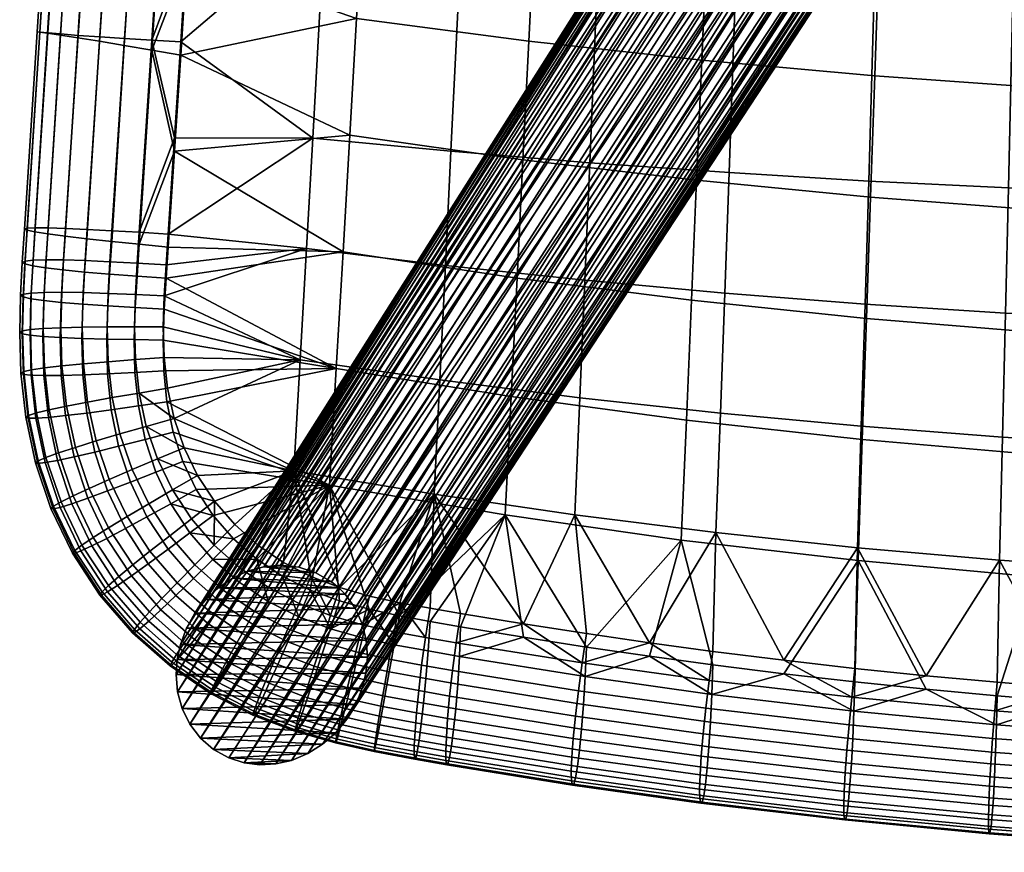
# Model space of a CAD drawing. Header units: millimetres. Extents: x -269 to 269, y -299 to 278.
# Tile 1 of 23: x -269 to -98, y -297 to -153. Entities that reach past the tile are written whole.
import ezdxf

# ---------------------------------------------------------------- set-up
doc = ezdxf.new("R2010")
doc.units = ezdxf.units.MM
doc.header["$MEASUREMENT"] = 0
doc.layers.add('podnoz', color=31, linetype='Continuous')
doc.layers.add('sedak', color=251, linetype='Continuous')

msp = doc.modelspace()

# ---------------------------------------------------------------- meshes
at = {"layer": 'podnoz'}
mesh = msp.add_polyface(dxfattribs=at)
corners = [(116.39, -120.94, 352.43), (208.39, -263.61, 0), (116.11, -123.94, 353.56), (-235.11, -279.6, 0), (-232.45, -281.08, 0), (-139.39, -136.99, 364.75), (-229.77, -281.93, 0), (-227.03, -282.27, 0), (-136.23, -138.14, 364.4), (-218.73, -280.33, 0), (-216.16, -278.72, 0), (-123.81, -136.86, 360.69), (-208.39, -263.61, 0), (-208.6, -260.66, 0), (-116.39, -120.94, 352.43), (-209.31, -257.81, 0), (-210.52, -255.13, 0), (-118.91, -114.76, 350.61), (-117.31, -117.82, 351.43), (-237.37, -277.63, 0), (-142.44, -135.21, 364.83), (-241.31, -269.6, 0), (-240.52, -272.52, 0), (-148.96, -127.01, 363.23), (-240.84, -261.43, 0), (-241.39, -263.99, 0), (-149.87, -117.99, 359.86), (-236.43, -253.6, 0), (-238.3, -255.97, 0), (-147.38, -112.27, 356.94), (-229.18, -248.71, 0), (-136.23, -106.17, 351.64), (-226.38, -247.94, 0), (-223.47, -247.67), (-130.04, -106.72, 350.27), (-220.29, -247.99, 0), (-133.13, -106.18, 350.85), (-231.81, -249.92, 0), (-234.22, -251.55, 0), (-142.44, -108, 353.97), (-139.39, -106.76, 352.69), (-116.11, -123.94, 353.56), (-116.39, -126.87, 354.8), (-117.3, -129.81, 356.21), (-209.29, -269.06, 0), (-118.88, -132.58, 357.72), (-121.09, -134.99, 359.25), (-213.88, -276.71, 0), (-210.41, -271.82, 0), (-208.64, -266.37, 0), (-126.86, -138.1, 361.97), (-130.03, -138.69, 363.02), (-221.54, -281.5, 0), (-133.13, -138.68, 363.82), (-224.26, -282.12, 0), (-145.17, -132.86, 364.59), (-147.38, -130.06, 364.04), (-239.19, -275.25, 0), (-149.87, -123.91, 362.22), (-150.15, -120.92, 361.11), (-241.58, -266.6, 0), (-148.96, -115.05, 358.45), (-123.85, -109.62, 349.84), (-214.6, -250.53, 0), (-217.31, -248.96, 0), (-145.17, -109.87, 355.42), (-126.89, -107.86, 349.91), (-213.37, -251.55, 0), (-121.13, -111.96, 350.07), (-212.25, -252.7, 0), (-134.17, 80.85, 344.17), (-220.82, 242.44), (-129.38, 81.97, 343.45), (-229.99, 243.73), (-140.45, 81.34, 346.02), (-143.5, 82.51, 347.35), (-212.75, 246.68), (-121.41, 87.49, 343.96), (-124.66, 84.51, 343.41)]
mesh.append_faces([[corners[k] for k in face] for face in [(0, 1, 2, 2), (3, 4, 5, 5), (6, 7, 8, 8), (9, 10, 11, 11), (12, 13, 14, 14), (15, 16, 17, 17), (13, 15, 18, 18), (19, 3, 20, 20), (21, 22, 23, 23), (24, 25, 26, 26), (27, 28, 29, 29), (30, 31, 32, 32), (33, 34, 35, 35), (36, 33, 32, 32), (37, 38, 39, 39), (30, 37, 40, 40), (17, 18, 15, 15), (14, 41, 12, 12), (18, 14, 13, 13), (42, 43, 44, 44), (45, 46, 47, 47), (46, 11, 10, 10), (43, 45, 48, 48), (41, 42, 49, 49), (50, 51, 52, 52), (53, 8, 7, 7), (51, 53, 54, 54), (5, 20, 3, 3), (55, 56, 57, 57), (56, 23, 22, 22), (20, 55, 19, 19), (8, 5, 6, 6), (11, 50, 9, 9), (58, 59, 60, 60), (26, 61, 24, 24), (59, 26, 25, 25), (62, 63, 64, 64), (65, 27, 29, 29), (28, 61, 29, 29), (65, 39, 38, 38), (58, 21, 23, 23), (39, 40, 37, 37), (31, 36, 32, 32), (40, 31, 30, 30), (34, 66, 35, 35), (64, 66, 62, 62), (67, 62, 68, 68), (35, 66, 64, 64), (36, 34, 33, 33), (69, 67, 68, 68), (68, 17, 16, 16), (70, 71, 72, 72), (73, 74, 75, 75), (76, 77, 78, 78)]])
mesh = msp.add_polyface(dxfattribs=at)
corners = [(-240.52, -272.52, 0), (-241.31, -269.6, 0), (-210.41, -271.82, 0), (-241.58, -266.6, 0), (-209.29, -269.06, 0), (-211.94, -274.38, 0), (-239.19, -275.25, 0), (-221.54, -281.5, 0), (-229.77, -281.93, 0), (-232.45, -281.08, 0), (-235.11, -279.6, 0), (-218.73, -280.33, 0), (-216.16, -278.72, 0), (-237.37, -277.63, 0), (-213.88, -276.71, 0), (-208.64, -266.37, 0), (-241.39, -263.99, 0), (-238.3, -255.97, 0), (-209.31, -257.81, 0), (-239.78, -258.6, 0), (-236.43, -253.6, 0), (-210.52, -255.13, 0), (-208.39, -263.61, 0), (-240.84, -261.43, 0), (-234.22, -251.55, 0), (-231.81, -249.92, 0), (-213.37, -251.55, 0), (-226.38, -247.94, 0), (-217.31, -248.96, 0), (-229.18, -248.71, 0), (-214.6, -250.53, 0), (-212.25, -252.7, 0), (-208.6, -260.66, 0), (-224.26, -282.12, 0), (-227.03, -282.27, 0), (-223.47, -247.67), (-220.29, -247.99, 0), (-133.13, -138.68, 363.82), (-227.03, -282.27, 0), (-224.26, -282.12, 0), (-221.54, -281.5, 0), (-130.03, -138.69, 363.02), (-218.73, -280.33, 0), (-126.86, -138.1, 361.97), (-139.39, -136.99, 364.75), (-232.45, -281.08, 0), (-229.77, -281.93, 0), (-213.88, -276.71, 0), (-121.09, -134.99, 359.25), (-216.16, -278.72, 0), (-209.29, -269.06, 0), (-117.3, -129.81, 356.21), (-210.41, -271.82, 0), (-118.88, -132.58, 357.72), (-211.94, -274.38, 0), (-116.11, -123.94, 353.56), (-208.64, -266.37, 0), (-208.39, -263.61, 0), (-116.39, -126.87, 354.8), (-145.17, -132.86, 364.59), (-239.19, -275.25, 0), (-237.37, -277.63, 0), (-147.38, -130.06, 364.04), (-240.52, -272.52, 0), (-241.58, -266.6, 0), (-150.15, -120.92, 361.11), (-241.39, -263.99, 0), (-149.87, -123.91, 362.22), (-241.31, -269.6, 0), (-240.84, -261.43, 0), (-148.96, -115.05, 358.45), (-239.78, -258.6, 0), (-238.3, -255.97, 0), (-145.17, -109.87, 355.42), (-234.22, -251.55, 0), (-236.43, -253.6, 0), (-212.25, -252.7, 0), (-121.13, -111.96, 350.07), (-210.52, -255.13, 0), (-123.85, -109.62, 349.84), (-213.37, -251.55, 0), (-214.6, -250.53, 0)]
mesh.append_faces([[corners[k] for k in face] for face in [(0, 1, 2, 2), (3, 4, 1, 1), (0, 5, 6, 6), (7, 8, 9, 9), (9, 10, 11, 11), (12, 10, 13, 13), (6, 14, 13, 13), (15, 3, 16, 16), (17, 18, 19, 19), (20, 21, 17, 17), (22, 16, 23, 23), (24, 25, 26, 26), (27, 28, 29, 29), (29, 30, 25, 25), (20, 24, 31, 31), (32, 23, 19, 19), (33, 34, 8, 8), (9, 11, 7, 7), (11, 10, 12, 12), (13, 14, 12, 12), (5, 0, 2, 2), (15, 4, 3, 3), (1, 4, 2, 2), (14, 6, 5, 5), (15, 16, 22, 22), (30, 29, 28, 28), (35, 36, 27, 27), (36, 28, 27, 27), (30, 26, 25, 25), (21, 18, 17, 17), (24, 26, 31, 31), (20, 31, 21, 21), (18, 32, 19, 19), (23, 32, 22, 22), (7, 33, 8, 8), (37, 38, 39, 39), (40, 41, 39, 39), (42, 43, 40, 40), (44, 45, 46, 46), (47, 48, 49, 49), (50, 51, 52, 52), (53, 54, 52, 52), (54, 53, 47, 47), (55, 56, 57, 57), (58, 50, 56, 56), (59, 60, 61, 61), (60, 62, 63, 63), (64, 65, 66, 66), (67, 64, 68, 68), (69, 70, 71, 71), (70, 72, 71, 71), (73, 74, 75, 75), (76, 77, 78, 78), (79, 80, 81, 81)]])
at = {"layer": 'sedak'}
mesh = msp.add_polyface(dxfattribs=at)
corners = [(-179.33, -136.2, 402.02), (-209.09, -132.61, 402.85), (-207.92, -112.36, 401.85), (-178.31, -115.63, 400.99), (-180.36, -156.76, 403.12), (-210.26, -152.84, 403.89), (-181.4, -177.31, 404.32), (-211.43, -173.08, 404.99), (-182.43, -197.85, 405.64), (-212.61, -193.31, 406.15), (-183.47, -218.38, 407.07), (-213.78, -213.53, 407.37), (-184.52, -238.91, 408.6), (-214.96, -233.75, 408.64), (-149.53, -139.24, 401.32), (-148.66, -118.4, 400.27), (-150.4, -160.07, 402.46), (-151.28, -180.89, 403.75), (-152.16, -201.7, 405.21), (-153.05, -222.49, 406.82), (-153.95, -243.28, 408.57), (-119.67, -141.74, 400.74), (-118.97, -120.67, 399.68), (-120.38, -162.79, 401.92), (-121.1, -183.83, 403.29), (-121.82, -204.86, 404.85), (-122.55, -225.86, 406.61), (-123.28, -246.86, 408.55), (-202.81, -256.44, 410.08), (-191.98, -136.35, 458.71), (-190.02, -96.27, 457.63), (-213.54, -96.45, 454.03), (-215.75, -135.59, 455.4), (-193.89, -175.85, 459.35), (-217.88, -173.59, 456.38), (-194.86, -195.66, 459.4), (-218.96, -192.74, 456.65), (-195.85, -215.5, 459.15), (-220.05, -212, 456.75), (-196.83, -235.33, 458.5), (-221.15, -231.3, 456.64), (-168.1, -137.02, 461.35), (-166.38, -96.14, 460.41), (-169.8, -177.83, 461.73), (-170.66, -198.23, 461.57), (-171.54, -218.6, 461), (-172.42, -238.89, 459.87), (-144.17, -137.59, 463.44), (-142.68, -96.03, 462.56), (-145.64, -179.56, 463.63), (-146.39, -200.47, 463.28), (-147.16, -221.29, 462.42), (-147.93, -241.99, 460.87), (-120.19, -138.08, 465.09), (-118.94, -95.95, 464.2), (-121.43, -181.01, 465.15), (-122.07, -202.36, 464.65), (-122.72, -223.56, 463.56), (-123.37, -244.61, 461.66), (-181.31, -257.83, 457.83), (-208.03, -253.02, 456.99), (-213.19, -251.54, 456.78), (-202.79, -254.16, 457.19), (-197.52, -255.12, 457.37), (-192.22, -256.03, 457.54), (-159.43, -261.11, 458.25)]
mesh.append_faces([[corners[k] for k in face] for face in [(0, 1, 2, 3), (4, 5, 1, 0), (6, 7, 5, 4), (8, 9, 7, 6), (10, 11, 9, 8), (12, 13, 11, 10), (14, 0, 3, 15), (16, 4, 0, 14), (17, 6, 4, 16), (18, 8, 6, 17), (19, 10, 8, 18), (20, 12, 10, 19), (21, 14, 15, 22), (23, 16, 14, 21), (24, 17, 16, 23), (25, 18, 17, 24), (26, 19, 18, 25), (27, 20, 19, 26), (12, 28, 13, 13), (29, 30, 31, 32), (33, 29, 32, 34), (35, 33, 34, 36), (37, 35, 36, 38), (39, 37, 38, 40), (41, 42, 30, 29), (43, 41, 29, 33), (44, 43, 33, 35), (45, 44, 35, 37), (46, 45, 37, 39), (47, 48, 42, 41), (49, 47, 41, 43), (50, 49, 43, 44), (51, 50, 44, 45), (52, 51, 45, 46), (53, 54, 48, 47), (55, 53, 47, 49), (56, 55, 49, 50), (57, 56, 50, 51), (58, 57, 51, 52), (46, 39, 59, 59), (60, 39, 61, 61), (60, 62, 39, 39), (63, 64, 39, 39), (46, 65, 52, 52)]])
mesh = msp.add_polyface(dxfattribs=at)
corners = [(-89.78, -143.68, 400.29), (-119.67, -141.74, 400.74), (-118.97, -120.67, 399.68), (-89.25, -122.44, 399.21), (-90.32, -164.91, 401.51), (-120.38, -162.79, 401.92), (-90.87, -186.12, 402.93), (-121.1, -183.83, 403.29), (-91.42, -207.32, 404.58), (-121.82, -204.86, 404.85), (-91.97, -228.49, 406.46), (-122.55, -225.86, 406.61), (-59.87, -145.07, 399.97), (-59.51, -123.7, 398.88), (-60.23, -166.42, 401.21), (-60.6, -187.75, 402.67), (-60.97, -209.07, 404.38), (-29.94, -145.9, 399.78), (-29.76, -124.46, 398.69), (-30.12, -167.33, 401.03), (-30.3, -188.73, 402.52), (-30.49, -210.12, 404.27), (0, -124.71, 398.62), (0, -146.18, 399.72), (0, -167.63, 400.97), (0, -189.06, 402.47), (0, -210.48, 404.23), (-29.58, -103.05, 397.64), (0, -103.28, 397.57), (-96.18, -138.48, 466.36), (-95.18, -95.89, 465.43), (-118.94, -95.95, 464.2), (-120.19, -138.08, 465.09), (-97.19, -182.2, 466.33), (-121.43, -181.01, 465.15), (-97.71, -203.91, 465.73), (-122.07, -202.36, 464.65), (-98.23, -225.42, 464.46), (-122.72, -223.56, 463.56), (-72.16, -138.78, 467.3), (-71.4, -95.85, 466.3), (-72.92, -183.12, 467.23), (-73.31, -205.11, 466.54), (-73.71, -226.87, 465.15), (-48.12, -139, 467.94), (-47.61, -95.82, 466.88), (-48.63, -183.78, 467.84), (-48.89, -205.97, 467.11), (-49.16, -227.9, 465.63), (-24.06, -139.12, 468.31), (-23.81, -95.8, 467.2), (-24.32, -184.17, 468.21), (-24.45, -206.48, 467.44), (-24.58, -228.52, 465.91), (0, -173.01, 468.51), (0, -161.69, 468.58), (0, -128.03, 468.24), (0, -117.07, 467.98), (0, -139.16, 468.43), (0, -150.39, 468.55), (0, -184.29, 468.33), (0, -195.51, 468.02), (0, -206.65, 467.55), (0, -217.72, 466.89)]
mesh.append_faces([[corners[k] for k in face] for face in [(0, 1, 2, 3), (4, 5, 1, 0), (6, 7, 5, 4), (8, 9, 7, 6), (10, 11, 9, 8), (12, 0, 3, 13), (14, 4, 0, 12), (15, 6, 4, 14), (16, 8, 6, 15), (17, 12, 13, 18), (19, 14, 12, 17), (20, 15, 14, 19), (21, 16, 15, 20), (17, 18, 22, 23), (20, 19, 24, 25), (21, 20, 25, 26), (19, 17, 23, 24), (18, 27, 28, 22), (29, 30, 31, 32), (33, 29, 32, 34), (35, 33, 34, 36), (37, 35, 36, 38), (39, 40, 30, 29), (41, 39, 29, 33), (42, 41, 33, 35), (43, 42, 35, 37), (44, 45, 40, 39), (46, 44, 39, 41), (47, 46, 41, 42), (48, 47, 42, 43), (49, 50, 45, 44), (51, 49, 44, 46), (52, 51, 46, 47), (53, 52, 47, 48), (51, 54, 55, 49), (49, 56, 57, 50), (49, 58, 56, 56), (49, 55, 59, 59), (51, 60, 54, 54), (49, 59, 58, 58), (61, 60, 51, 51), (52, 62, 61, 61), (52, 63, 62, 62), (61, 51, 52, 52)]])
mesh = msp.add_polyface(dxfattribs=at)
corners = [(-250.56, -157.49, 406.25), (-248.42, -124.49, 404.66), (-243.64, -125.16, 403.95), (-245.8, -158.3, 405.56), (-254.88, -156.77, 407.69), (-252.77, -123.89, 406.08), (-258.62, -156.17, 410.01), (-256.52, -123.37, 408.36), (-261.65, -155.71, 413.21), (-259.55, -122.95, 411.49), (-263.88, -155.39, 417.18), (-261.78, -122.62, 415.38), (-265.24, -155.2, 421.74), (-263.12, -122.4, 419.85), (-265.69, -155.13, 426.64), (-263.54, -122.28, 424.68), (-265.22, -155.18, 431.63), (-263.04, -122.24, 429.6), (-263.84, -155.31, 436.43), (-261.64, -122.29, 434.36), (-261.6, -155.5, 440.79), (-259.37, -122.4, 438.72), (-258.57, -155.75, 444.51), (-256.32, -122.57, 442.48), (-254.83, -156.02, 447.47), (-252.58, -122.79, 445.52), (-250.52, -156.3, 449.63), (-248.28, -123.03, 447.81), (-245.78, -156.59, 451.1), (-243.56, -123.29, 449.43), (-266.08, -189.85, 418.98), (-263.85, -190.19, 414.93), (-267.43, -189.56, 423.63), (-267.88, -189.34, 428.63), (-267.41, -189.2, 433.68), (-266.03, -189.13, 438.5), (-263.79, -189.14, 442.84), (-260.75, -189.24, 446.49), (-257.02, -189.4, 449.32), (-237.43, -107.87, 402.81), (-238.6, -125.87, 403.69), (-239.69, -142.52, 404.5), (-240.78, -159.18, 405.32), (-241.87, -175.84, 406.14), (-239.69, -140.22, 451.4), (-238.6, -123.56, 450.62), (-237.43, -105.57, 449.75), (-240.78, -156.88, 452.13), (-241.87, -173.55, 452.8), (-209.09, -132.61, 402.85), (-211.43, -173.08, 404.99), (-210.26, -152.84, 403.89), (-207.92, -112.36, 401.85), (-215.75, -135.59, 455.4), (-217.88, -173.59, 456.38)]
mesh.append_faces([[corners[k] for k in face] for face in [(0, 1, 2, 3), (4, 5, 1, 0), (6, 7, 5, 4), (8, 9, 7, 6), (10, 11, 9, 8), (12, 13, 11, 10), (14, 15, 13, 12), (16, 17, 15, 14), (18, 19, 17, 16), (20, 21, 19, 18), (22, 23, 21, 20), (24, 25, 23, 22), (26, 27, 25, 24), (28, 29, 27, 26), (30, 10, 8, 31), (32, 12, 10, 30), (33, 14, 12, 32), (34, 16, 14, 33), (35, 18, 16, 34), (36, 20, 18, 35), (37, 22, 20, 36), (38, 24, 22, 37), (2, 39, 40, 40), (2, 40, 41, 41), (3, 41, 42, 42), (3, 42, 43, 43), (41, 3, 2, 2), (28, 44, 29, 29), (29, 45, 46, 46), (29, 44, 45, 45), (28, 47, 44, 44), (28, 48, 47, 47), (49, 41, 40, 40), (40, 39, 49, 49), (50, 43, 42, 42), (42, 41, 51, 51), (50, 42, 51, 51), (51, 41, 49, 49), (39, 52, 49, 49), (46, 45, 53, 53), (53, 45, 44, 44), (54, 47, 48, 48), (44, 47, 53, 53), (53, 47, 54, 54)]])
mesh = msp.add_polyface(dxfattribs=at)
corners = [(-252.75, -191.5, 407.84), (-250.56, -157.49, 406.25), (-245.8, -158.3, 405.56), (-247.99, -191.99, 407.16), (-257.08, -191.03, 409.3), (-254.88, -156.77, 407.69), (-260.82, -190.59, 411.66), (-258.62, -156.17, 410.01), (-263.85, -190.19, 414.93), (-261.65, -155.71, 413.21), (-252.7, -189.63, 451.31), (-250.52, -156.3, 449.63), (-254.83, -156.02, 447.47), (-257.02, -189.4, 449.32), (-247.96, -189.91, 452.58), (-245.78, -156.59, 451.1), (-253.12, -197.17, 408.1), (-248.35, -197.51, 407.42), (-257.46, -196.81, 409.56), (-261.2, -196.44, 411.93), (-264.23, -196.08, 415.21), (-266.45, -195.73, 419.28), (-266.08, -189.85, 418.98), (-267.8, -195.4, 423.94), (-267.43, -189.56, 423.63), (-268.25, -195.12, 428.94), (-267.88, -189.34, 428.63), (-267.77, -194.9, 434), (-267.41, -189.2, 433.68), (-266.38, -194.75, 438.83), (-266.03, -189.13, 438.5), (-264.13, -194.68, 443.16), (-263.79, -189.14, 442.84), (-261.1, -194.71, 446.79), (-260.75, -189.24, 446.49), (-257.36, -194.82, 449.6), (-253.05, -195.01, 451.56), (-248.3, -195.27, 452.79), (-266.75, -201.42, 419.55), (-264.53, -201.74, 415.47), (-268.11, -201.11, 424.23), (-268.55, -200.84, 429.25), (-268.07, -200.61, 434.31), (-266.69, -200.44, 439.14), (-264.45, -200.34, 443.47), (-261.41, -200.32, 447.09), (-257.68, -200.37, 449.87), (-253.37, -200.51, 451.8), (-248.62, -200.7, 452.99), (-241.87, -175.84, 406.14), (-242.95, -192.5, 406.95), (-243.3, -197.85, 407.21), (-241.87, -173.55, 452.8), (-243.63, -200.93, 453.73), (-243.3, -195.57, 453.57), (-242.95, -190.21, 453.4), (-212.61, -193.31, 406.15), (-211.43, -173.08, 404.99), (-217.88, -173.59, 456.38), (-218.96, -192.74, 456.65)]
mesh.append_faces([[corners[k] for k in face] for face in [(0, 1, 2, 3), (4, 5, 1, 0), (6, 7, 5, 4), (8, 9, 7, 6), (10, 11, 12, 13), (14, 15, 11, 10), (16, 0, 3, 17), (18, 4, 0, 16), (19, 6, 4, 18), (20, 8, 6, 19), (21, 22, 8, 20), (23, 24, 22, 21), (25, 26, 24, 23), (27, 28, 26, 25), (29, 30, 28, 27), (31, 32, 30, 29), (33, 34, 32, 31), (35, 13, 34, 33), (36, 10, 13, 35), (37, 14, 10, 36), (38, 21, 20, 39), (40, 23, 21, 38), (41, 25, 23, 40), (42, 27, 25, 41), (43, 29, 27, 42), (44, 31, 29, 43), (45, 33, 31, 44), (46, 35, 33, 45), (47, 36, 35, 46), (48, 37, 36, 47), (3, 49, 50, 50), (51, 17, 3, 50), (2, 49, 3, 3), (52, 15, 14, 14), (48, 53, 54, 37), (37, 54, 55, 14), (55, 52, 14, 14), (56, 50, 49, 49), (56, 51, 50, 50), (56, 49, 57, 57), (52, 55, 58, 58), (55, 54, 59, 59), (54, 53, 59, 59), (55, 59, 58, 58)]])
mesh = msp.add_polyface(dxfattribs=at)
corners = [(-244.82, -229.21, 454.36), (-240.19, -227.27, 454.85), (-246.74, -223.57, 454.03), (-241.92, -222.21, 454.58), (-243.06, -216.97, 454.32), (-247.99, -217.79, 453.72), (-253.44, -202.67, 408.35), (-253.12, -197.17, 408.1), (-248.35, -197.51, 407.42), (-248.67, -202.95, 407.68), (-257.77, -202.37, 409.81), (-257.46, -196.81, 409.56), (-253.61, -208.45, 408.61), (-248.84, -208.53, 407.93), (-257.93, -208.33, 410.07), (-253.54, -206.29, 452.06), (-253.37, -200.51, 451.8), (-257.68, -200.37, 449.87), (-257.84, -206.34, 450.17), (-248.79, -206.28, 453.21), (-248.62, -200.7, 452.99), (-253.46, -214.48, 408.87), (-248.71, -214.24, 408.19), (-253.36, -212.35, 452.35), (-257.66, -212.71, 450.49), (-248.64, -211.99, 453.45), (-252.82, -220.7, 409.14), (-248.12, -220.03, 408.45), (-257.08, -221.27, 410.62), (-257.77, -214.65, 410.34), (-252.67, -218.59, 452.67), (-256.92, -219.35, 450.85), (-251.54, -227.01, 409.41), (-246.95, -225.84, 408.7), (-255.69, -228.03, 410.91), (-251.31, -224.88, 453.02), (-255.46, -226.1, 451.24), (-249.2, -231.06, 453.39), (-243.63, -203.22, 407.48), (-243.3, -197.85, 407.21), (-243.81, -208.59, 407.74), (-243.16, -219.31, 408.24), (-243.69, -213.96, 407.99), (-240.42, -229.68, 408.72), (-245.09, -231.53, 408.96), (-242.09, -224.58, 408.48), (-243.79, -206.29, 453.9), (-243.63, -200.93, 453.73), (-243.65, -211.65, 454.1), (-213.78, -213.53, 407.37), (-214.96, -233.75, 408.64), (-212.61, -193.31, 406.15), (-220.05, -212, 456.75), (-221.15, -231.3, 456.64), (-218.96, -192.74, 456.65)]
mesh.append_faces([[corners[k] for k in face] for face in [(0, 1, 2, 2), (3, 4, 5, 5), (5, 2, 3, 3), (1, 3, 2, 2), (6, 7, 8, 9), (10, 11, 7, 6), (12, 6, 9, 13), (14, 10, 6, 12), (15, 16, 17, 18), (19, 20, 16, 15), (21, 12, 13, 22), (23, 15, 18, 24), (25, 19, 15, 23), (26, 21, 22, 27), (28, 29, 21, 26), (30, 23, 24, 31), (5, 25, 23, 30), (32, 26, 27, 33), (34, 28, 26, 32), (35, 30, 31, 36), (2, 5, 30, 35), (0, 2, 35, 37), (38, 9, 8, 39), (40, 13, 9, 38), (41, 27, 22, 42), (43, 44, 33, 45), (45, 33, 27, 41), (42, 22, 13, 40), (19, 46, 47, 20), (46, 19, 25, 48), (5, 4, 48, 25), (42, 40, 49, 49), (50, 45, 41, 41), (49, 41, 42, 42), (38, 49, 40, 40), (49, 38, 39, 39), (51, 49, 39, 39), (50, 41, 49, 49), (52, 46, 48, 48), (46, 52, 47, 47), (4, 3, 52, 52), (48, 4, 52, 52), (3, 53, 52, 52), (47, 52, 54, 54)]])
mesh = msp.add_polyface(dxfattribs=at)
corners = [(-261.5, -202.06, 412.18), (-261.2, -196.44, 411.93), (-257.46, -196.81, 409.56), (-257.77, -202.37, 409.81), (-264.53, -201.74, 415.47), (-264.23, -196.08, 415.21), (-261.67, -208.18, 412.45), (-257.93, -208.33, 410.07), (-264.69, -207.98, 415.75), (-266.91, -207.76, 419.85), (-266.75, -201.42, 419.55), (-268.26, -207.51, 424.55), (-268.11, -201.11, 424.23), (-268.71, -207.26, 429.58), (-268.55, -200.84, 429.25), (-268.23, -207.02, 434.65), (-268.07, -200.61, 434.31), (-266.85, -206.79, 439.48), (-266.69, -200.44, 439.14), (-264.61, -206.6, 443.81), (-264.45, -200.34, 443.47), (-261.58, -206.45, 447.41), (-261.41, -200.32, 447.09), (-257.84, -206.34, 450.17), (-257.68, -200.37, 449.87), (-257.77, -214.65, 410.34), (-253.61, -208.45, 408.61), (-253.46, -214.48, 408.87), (-261.49, -214.75, 412.74), (-264.5, -214.77, 416.05), (-266.71, -214.71, 420.17), (-268.05, -214.56, 424.89), (-268.49, -214.35, 429.94), (-268.01, -214.08, 435.02), (-266.64, -213.77, 439.86), (-264.4, -213.43, 444.18), (-261.38, -213.07, 447.76), (-257.66, -212.71, 450.49), (-260.75, -221.71, 413.04), (-257.08, -221.27, 410.62), (-263.72, -222.01, 416.37), (-265.9, -222.15, 420.52), (-267.22, -222.14, 425.25), (-267.65, -221.97, 430.32), (-267.17, -221.67, 435.42), (-265.8, -221.23, 440.27), (-263.59, -220.69, 444.58), (-260.6, -220.06, 448.15), (-256.92, -219.35, 450.85), (-259.27, -228.87, 413.34), (-255.69, -228.03, 410.91), (-262.17, -229.49, 416.71), (-264.28, -229.86, 420.87), (-265.56, -230, 425.64), (-265.96, -229.88, 430.73), (-265.49, -229.53, 435.85), (-264.15, -228.95, 440.7), (-261.98, -228.17, 445.01), (-259.05, -227.21, 448.57), (-255.46, -226.1, 451.24)]
mesh.append_faces([[corners[k] for k in face] for face in [(0, 1, 2, 3), (4, 5, 1, 0), (6, 0, 3, 7), (8, 4, 0, 6), (9, 10, 4, 8), (11, 12, 10, 9), (13, 14, 12, 11), (15, 16, 14, 13), (17, 18, 16, 15), (19, 20, 18, 17), (21, 22, 20, 19), (23, 24, 22, 21), (25, 7, 26, 27), (28, 6, 7, 25), (29, 8, 6, 28), (30, 9, 8, 29), (31, 11, 9, 30), (32, 13, 11, 31), (33, 15, 13, 32), (34, 17, 15, 33), (35, 19, 17, 34), (36, 21, 19, 35), (37, 23, 21, 36), (38, 28, 25, 39), (40, 29, 28, 38), (41, 30, 29, 40), (42, 31, 30, 41), (43, 32, 31, 42), (44, 33, 32, 43), (45, 34, 33, 44), (46, 35, 34, 45), (47, 36, 35, 46), (48, 37, 36, 47), (49, 38, 39, 50), (51, 40, 38, 49), (52, 41, 40, 51), (53, 42, 41, 52), (54, 43, 42, 53), (55, 44, 43, 54), (56, 45, 44, 55), (57, 46, 45, 56), (58, 47, 46, 57), (59, 48, 47, 58)]])
mesh = msp.add_polyface(dxfattribs=at)
corners = [(-99.28, -275.35, 411.4), (-111.49, -269.17, 410.71), (-99.13, -270.31, 410.76), (-124.36, -270.56, 457.73), (-99.55, -272.92, 457.9), (-99.14, -267.95, 458.97), (-111.49, -266.82, 458.85), (-86.77, -268.96, 459.07), (-74.7, -274.74, 458.04), (-74.39, -269.83, 459.16), (-62.01, -270.56, 459.24), (-92.53, -249.64, 408.53), (-123.28, -246.86, 408.55), (-122.55, -225.86, 406.61), (-91.97, -228.49, 406.46), (-61.34, -230.36, 406.34), (-91.42, -207.32, 404.58), (-60.97, -209.07, 404.38), (-61.72, -251.64, 408.52), (-30.68, -231.48, 406.27), (-30.49, -210.12, 404.27), (-30.87, -252.83, 408.51), (-49.61, -273.54, 410.92), (-74.39, -272.2, 410.86), (-86.77, -271.32, 410.81), (-37.21, -274.01, 410.95), (-62.01, -272.94, 410.89), (0, -231.86, 406.25), (0, -253.23, 408.51), (-12.41, -274.55, 410.97), (-24.81, -274.35, 410.96), (0, -210.48, 404.23), (0, -274.62, 410.97), (-98.76, -246.76, 462.29), (-98.23, -225.42, 464.46), (-122.72, -223.56, 463.56), (-123.37, -244.61, 461.66), (-74.11, -248.43, 462.78), (-73.71, -226.87, 465.15), (-49.42, -249.62, 463.12), (-49.16, -227.9, 465.63), (-24.72, -250.34, 463.32), (-24.58, -228.52, 465.91), (-49.61, -271.17, 459.3), (-37.22, -271.63, 459.35), (-24.81, -271.97, 459.39), (0, -250.57, 463.38), (0, -239.67, 464.84), (-12.41, -272.17, 459.41), (0, -261.43, 461.59), (0, -272.24, 459.42), (0, -228.72, 466), (0, -217.72, 466.89), (-24.45, -206.48, 467.44)]
mesh.append_faces([[corners[k] for k in face] for face in [(0, 1, 2, 2), (3, 4, 5, 6), (4, 7, 5, 5), (8, 9, 7, 7), (8, 10, 9, 9), (11, 12, 13, 14), (15, 14, 16, 17), (18, 11, 14, 15), (19, 15, 17, 20), (21, 18, 15, 19), (12, 11, 2, 1), (18, 21, 22, 22), (11, 18, 23, 23), (11, 23, 24, 24), (24, 2, 11, 11), (22, 21, 25, 25), (22, 26, 18, 18), (26, 23, 18, 18), (21, 19, 27, 28), (21, 28, 29, 30), (21, 30, 25, 25), (19, 20, 31, 27), (28, 32, 29, 29), (33, 34, 35, 36), (37, 38, 34, 33), (39, 40, 38, 37), (41, 42, 40, 39), (33, 36, 6, 6), (37, 9, 10, 39), (37, 33, 7, 7), (33, 6, 5, 5), (9, 37, 7, 7), (7, 33, 5, 5), (39, 10, 43, 43), (44, 45, 41, 41), (44, 39, 43, 43), (41, 39, 44, 44), (41, 46, 47, 42), (48, 49, 41, 41), (41, 45, 48, 48), (48, 50, 49, 49), (42, 51, 52, 53), (41, 49, 46, 46), (42, 47, 51, 51)]])
mesh = msp.add_polyface(dxfattribs=at)
corners = [(-239.19, -242.06, 409.45), (-235.17, -239.03, 409.16), (-231.63, -243.08, 409.36), (-230.64, -250.62, 409.89), (-235.2, -246.64, 409.68), (-227.58, -246.61, 409.55), (-225.63, -253.95, 410.08), (-223.1, -249.57, 409.71), (-214.81, -258.69, 410.37), (-213.25, -253.85, 409.94), (-208.07, -255.3, 410.02), (-209.25, -260.26, 410.47), (-218.29, -251.97, 409.84), (-220.3, -256.62, 410.24), (-230.47, -248.16, 455.71), (-234.96, -244.16, 455.39), (-238.34, -247.56, 454.55), (-233.39, -251.97, 454.88), (-228.01, -258.05, 410.94), (-233.52, -254.38, 410.73), (-230.17, -261.7, 412.61), (-236.13, -257.73, 412.36), (-230.14, -259.49, 453.55), (-236.03, -255.47, 453.26), (-238.31, -258.55, 450.7), (-232.03, -262.83, 450.99), (-227.95, -255.68, 455.16), (-225.53, -251.54, 455.98), (-222.2, -260.97, 411.13), (-222.18, -258.68, 455.39), (-223.93, -262.71, 453.76), (-220.25, -254.27, 456.21), (-214.77, -256.39, 456.41), (-216.26, -260.97, 455.55), (-227.38, -244.15, 456.05), (-231.38, -240.6, 455.76), (-234.89, -236.55, 455.46), (-222.95, -247.16, 456.31), (-218.19, -249.62, 456.56), (-209.24, -257.98, 456.58), (-208.03, -253.02, 456.99), (-213.19, -251.54, 456.78), (-214.96, -233.75, 408.64), (-238.11, -234.53, 408.95), (-240.42, -229.68, 408.72), (-241.92, -222.21, 454.58), (-240.19, -227.27, 454.85), (-221.15, -231.3, 456.64), (-196.83, -235.33, 458.5), (-237.84, -232.08, 455.15)]
mesh.append_faces([[corners[k] for k in face] for face in [(0, 1, 2, 2), (3, 4, 5, 5), (4, 2, 5, 5), (6, 5, 7, 7), (8, 9, 10, 10), (10, 11, 8, 8), (12, 9, 8, 8), (3, 5, 6, 6), (13, 7, 12, 12), (13, 6, 7, 7), (13, 12, 8, 8), (14, 15, 16, 17), (18, 19, 3, 6), (20, 21, 19, 18), (22, 23, 24, 25), (26, 17, 23, 22), (27, 14, 17, 26), (28, 18, 6, 13), (29, 26, 22, 30), (31, 27, 26, 29), (32, 31, 29, 33), (14, 34, 35, 15), (15, 35, 36, 36), (34, 14, 27, 37), (31, 38, 37, 27), (39, 40, 41, 32), (38, 31, 32, 32), (32, 41, 38, 38), (42, 1, 43, 43), (43, 44, 42, 42), (5, 2, 42, 42), (2, 1, 42, 42), (42, 12, 7, 7), (42, 7, 5, 5), (9, 42, 10, 10), (12, 42, 9, 9), (45, 46, 47, 47), (41, 48, 47, 47), (41, 47, 38, 38), (36, 35, 47, 47), (37, 47, 34, 34), (38, 47, 37, 37), (34, 47, 35, 35), (36, 47, 49, 49)]])
mesh = msp.add_polyface(dxfattribs=at)
corners = [(-242.49, -236.98, 409.21), (-238.11, -234.53, 408.95), (-235.17, -239.03, 409.16), (-239.19, -242.06, 409.45), (-231.63, -243.08, 409.36), (-235.2, -246.64, 409.68), (-237.84, -232.08, 455.15), (-244.82, -229.21, 454.36), (-242.19, -234.6, 454.7), (-234.89, -236.55, 455.46), (-240.19, -227.27, 454.85), (-238.89, -239.61, 455.05), (-249.49, -233.25, 409.68), (-251.54, -227.01, 409.41), (-246.95, -225.84, 408.7), (-245.09, -231.53, 408.96), (-253.48, -234.77, 411.2), (-255.69, -228.03, 410.91), (-256.91, -236.04, 413.66), (-259.27, -228.87, 413.34), (-259.68, -237, 417.05), (-262.17, -229.49, 416.71), (-261.7, -237.62, 421.25), (-264.28, -229.86, 420.87), (-262.92, -237.9, 426.04), (-265.56, -230, 425.64), (-263.3, -237.83, 431.16), (-265.96, -229.88, 430.73), (-262.83, -237.41, 436.29), (-265.49, -229.53, 435.85), (-261.54, -236.67, 441.15), (-264.15, -228.95, 440.7), (-259.45, -235.63, 445.46), (-261.98, -228.17, 445.01), (-256.64, -234.32, 449.01), (-259.05, -227.21, 448.57), (-253.19, -232.78, 451.65), (-255.46, -226.1, 451.24), (-249.2, -231.06, 453.39), (-251.31, -224.88, 453.02), (-246.63, -239.27, 409.95), (-250.37, -241.3, 411.5), (-253.59, -243, 413.98), (-256.19, -244.3, 417.41), (-258.08, -245.18, 421.63), (-259.22, -245.6, 426.45), (-259.57, -245.57, 431.6), (-259.13, -245.08, 436.75), (-257.91, -244.17, 441.62), (-255.95, -242.85, 445.93), (-253.3, -241.19, 449.46), (-250.06, -239.21, 452.08), (-246.31, -237, 453.79), (-242.97, -244.89, 410.22), (-246.4, -247.41, 411.79), (-246.12, -245.22, 452.51), (-249.09, -247.61, 449.91), (-242.68, -242.53, 454.18), (-234.96, -244.16, 455.39), (-238.34, -247.56, 454.55), (-240.42, -229.68, 408.72), (-242.09, -224.58, 408.48), (-214.96, -233.75, 408.64), (-221.15, -231.3, 456.64)]
mesh.append_faces([[corners[k] for k in face] for face in [(0, 1, 2, 2), (3, 0, 2, 2), (3, 4, 5, 5), (6, 7, 8, 8), (8, 9, 6, 6), (6, 10, 7, 7), (8, 11, 9, 9), (12, 13, 14, 15), (16, 17, 13, 12), (18, 19, 17, 16), (20, 21, 19, 18), (22, 23, 21, 20), (24, 25, 23, 22), (26, 27, 25, 24), (28, 29, 27, 26), (30, 31, 29, 28), (32, 33, 31, 30), (34, 35, 33, 32), (36, 37, 35, 34), (38, 39, 37, 36), (40, 12, 15, 0), (41, 16, 12, 40), (42, 18, 16, 41), (43, 20, 18, 42), (44, 22, 20, 43), (45, 24, 22, 44), (46, 26, 24, 45), (47, 28, 26, 46), (48, 30, 28, 47), (49, 32, 30, 48), (50, 34, 32, 49), (51, 36, 34, 50), (52, 38, 36, 51), (8, 7, 38, 52), (53, 40, 0, 3), (54, 41, 40, 53), (55, 51, 50, 56), (57, 52, 51, 55), (11, 8, 52, 57), (58, 11, 57, 59), (15, 60, 1, 0), (58, 9, 11, 11), (61, 62, 60, 60), (6, 63, 10, 10)]])
mesh = msp.add_polyface(dxfattribs=at)
corners = [(-204.63, -266.16, 411.49), (-210.37, -264.89, 411.4), (-209.25, -260.26, 410.47), (-203.77, -261.46, 410.55), (-203.74, -259.19, 456.73), (-209.24, -257.98, 456.58), (-210.37, -262.68, 455.68), (-204.62, -263.95, 455.79), (-198.23, -267.31, 411.57), (-197.84, -262.52, 410.61), (-198.32, -260.19, 456.87), (-198.98, -265, 455.88), (-193.01, -261.11, 456.99), (-193.64, -265.94, 455.95), (-197.51, -257.41, 410.13), (-202.81, -256.44, 410.08), (-170.64, -266.98, 410.89), (-181.31, -260.14, 410.27), (-170.37, -261.84, 410.35), (-192.43, -263.47, 410.67), (-192.22, -258.33, 410.18), (-159.43, -263.44, 410.43), (-208.07, -255.3, 410.02), (-202.79, -254.16, 457.19), (-192.22, -256.03, 457.54), (-197.52, -255.12, 457.37), (-171.12, -264.61, 457.33), (-181.31, -257.83, 457.83), (-149.11, -267.66, 457.54), (-159.43, -261.11, 458.25), (-208.03, -253.02, 456.99), (-148.47, -262.6, 458.4), (-170.38, -259.52, 458.06), (-214.96, -233.75, 408.64), (-184.52, -238.91, 408.6), (-153.95, -243.28, 408.57), (-123.28, -246.86, 408.55), (-136.15, -266.48, 410.58), (-148.46, -264.93, 410.5), (-123.83, -267.89, 410.64), (-111.49, -269.17, 410.71), (-196.83, -235.33, 458.5), (-172.42, -238.89, 459.87), (-147.93, -241.99, 460.87), (-136.16, -264.14, 458.57), (-123.37, -244.61, 461.66), (-111.49, -266.82, 458.85), (-123.83, -265.54, 458.71)]
mesh.append_faces([[corners[k] for k in face] for face in [(0, 1, 2, 3), (4, 5, 6, 7), (8, 0, 3, 9), (10, 4, 7, 11), (12, 10, 11, 13), (14, 9, 3, 15), (16, 17, 18, 18), (19, 20, 17, 17), (20, 19, 9, 14), (16, 18, 21, 21), (22, 3, 2, 2), (22, 15, 3, 3), (19, 17, 16, 16), (23, 4, 10, 10), (12, 24, 25, 10), (26, 27, 12, 12), (25, 23, 10, 10), (23, 5, 4, 4), (28, 29, 26, 26), (23, 30, 5, 5), (27, 24, 12, 12), (28, 31, 29, 29), (29, 32, 26, 26), (32, 27, 26, 26), (33, 15, 22, 22), (34, 14, 15, 15), (34, 35, 18, 18), (35, 36, 37, 38), (34, 20, 14, 14), (34, 18, 17, 17), (17, 20, 34, 34), (35, 21, 18, 18), (35, 38, 21, 21), (36, 39, 37, 37), (36, 40, 39, 39), (25, 41, 23, 23), (41, 24, 27, 27), (27, 32, 42, 42), (32, 29, 42, 42), (31, 43, 29, 29), (43, 31, 44, 44), (44, 45, 43, 43), (46, 45, 47, 47), (44, 47, 45, 45)]])
mesh = msp.add_polyface(dxfattribs=at)
corners = [(-249.34, -249.52, 414.31), (-253.59, -243, 413.98), (-250.37, -241.3, 411.5), (-246.4, -247.41, 411.79), (-251.72, -251.15, 417.76), (-256.19, -244.3, 417.41), (-253.45, -252.26, 422.02), (-258.08, -245.18, 421.63), (-254.5, -252.82, 426.87), (-259.22, -245.6, 426.45), (-254.82, -252.82, 432.04), (-259.57, -245.57, 431.6), (-254.42, -252.27, 437.21), (-259.13, -245.08, 436.75), (-253.31, -251.19, 442.09), (-257.91, -244.17, 441.62), (-251.51, -249.62, 446.39), (-255.95, -242.85, 445.93), (-249.09, -247.61, 449.91), (-253.3, -241.19, 449.46), (-238.56, -249.97, 410.48), (-242.97, -244.89, 410.22), (-239.19, -242.06, 409.45), (-235.2, -246.64, 409.68), (-241.6, -252.93, 412.09), (-244.22, -255.42, 414.64), (-246.33, -257.35, 418.12), (-247.88, -258.68, 422.4), (-248.82, -259.36, 427.28), (-249.12, -259.39, 432.46), (-248.77, -258.78, 437.65), (-247.79, -257.55, 442.53), (-246.21, -255.75, 446.83), (-244.05, -253.44, 450.33), (-241.41, -250.68, 452.91), (-246.12, -245.22, 452.51), (-238.34, -247.56, 454.55), (-242.68, -242.53, 454.18), (-233.52, -254.38, 410.73), (-230.64, -250.62, 409.89), (-236.13, -257.73, 412.36), (-238.38, -260.54, 414.94), (-240.2, -262.74, 418.44), (-241.54, -264.26, 422.75), (-242.36, -265.06, 427.64), (-242.62, -265.13, 432.84), (-242.34, -264.48, 438.03), (-241.51, -263.13, 442.91), (-240.15, -261.13, 447.21), (-238.31, -258.55, 450.7), (-236.03, -255.47, 453.26), (-233.39, -251.97, 454.88), (-233.55, -267.2, 418.73), (-232.03, -264.78, 415.2), (-234.66, -268.88, 423.05), (-235.34, -269.78, 427.94), (-235.58, -269.88, 433.14), (-235.35, -269.2, 438.33), (-234.67, -267.76, 443.21), (-233.55, -265.62, 447.51), (-232.03, -262.83, 450.99)]
mesh.append_faces([[corners[k] for k in face] for face in [(0, 1, 2, 3), (4, 5, 1, 0), (6, 7, 5, 4), (8, 9, 7, 6), (10, 11, 9, 8), (12, 13, 11, 10), (14, 15, 13, 12), (16, 17, 15, 14), (18, 19, 17, 16), (20, 21, 22, 23), (24, 3, 21, 20), (25, 0, 3, 24), (26, 4, 0, 25), (27, 6, 4, 26), (28, 8, 6, 27), (29, 10, 8, 28), (30, 12, 10, 29), (31, 14, 12, 30), (32, 16, 14, 31), (33, 18, 16, 32), (34, 35, 18, 33), (36, 37, 35, 34), (38, 20, 23, 39), (40, 24, 20, 38), (41, 25, 24, 40), (42, 26, 25, 41), (43, 27, 26, 42), (44, 28, 27, 43), (45, 29, 28, 44), (46, 30, 29, 45), (47, 31, 30, 46), (48, 32, 31, 47), (49, 33, 32, 48), (50, 34, 33, 49), (51, 36, 34, 50), (52, 42, 41, 53), (54, 43, 42, 52), (55, 44, 43, 54), (56, 45, 44, 55), (57, 46, 45, 56), (58, 47, 46, 57), (59, 48, 47, 58), (60, 49, 48, 59)]])
mesh = msp.add_polyface(dxfattribs=at)
corners = [(-232.03, -264.78, 415.2), (-238.38, -260.54, 414.94), (-236.13, -257.73, 412.36), (-230.17, -261.7, 412.61), (-223.92, -264.86, 412.81), (-228.01, -258.05, 410.94), (-222.2, -260.97, 411.13), (-225.41, -268.14, 415.42), (-226.61, -270.72, 418.95), (-233.55, -267.2, 418.73), (-227.5, -272.52, 423.27), (-234.66, -268.88, 423.05), (-228.05, -273.5, 428.17), (-235.34, -269.78, 427.94), (-228.24, -273.64, 433.36), (-235.58, -269.88, 433.14), (-228.07, -272.94, 438.54), (-235.35, -269.2, 438.33), (-227.53, -271.45, 443.42), (-234.67, -267.76, 443.21), (-226.64, -269.19, 447.71), (-233.55, -265.62, 447.51), (-225.43, -266.25, 451.2), (-232.03, -262.83, 450.99), (-223.93, -262.71, 453.76), (-230.14, -259.49, 453.55), (-216.29, -263.21, 411.28), (-220.3, -256.62, 410.24), (-214.81, -258.69, 410.37), (-217.62, -267.25, 412.98), (-218.77, -270.67, 415.59), (-219.7, -273.36, 419.12), (-220.38, -275.24, 423.43), (-220.8, -276.28, 428.31), (-220.95, -276.44, 433.49), (-220.81, -275.74, 438.66), (-220.39, -274.2, 443.53), (-219.7, -271.88, 447.82), (-218.77, -268.83, 451.32), (-217.61, -265.16, 453.9), (-216.26, -260.97, 455.55), (-222.18, -258.68, 455.39), (-210.37, -264.89, 411.4), (-209.25, -260.26, 410.47), (-211.39, -269.02, 413.1), (-212.26, -272.52, 415.72), (-212.97, -275.28, 419.24), (-213.49, -277.22, 423.54), (-213.81, -278.29, 428.4), (-213.92, -278.47, 433.56), (-213.82, -277.76, 438.72), (-213.5, -276.2, 443.58), (-212.99, -273.82, 447.88), (-212.28, -270.72, 451.39), (-211.4, -266.96, 454), (-210.37, -262.68, 455.68), (-209.24, -257.98, 456.58), (-214.77, -256.39, 456.41), (-207.15, -279.79, 428.45), (-206.92, -278.7, 423.61), (-207.23, -279.97, 433.59), (-207.16, -279.26, 438.74), (-206.93, -277.67, 443.6)]
mesh.append_faces([[corners[k] for k in face] for face in [(0, 1, 2, 3), (4, 3, 5, 6), (7, 0, 3, 4), (8, 9, 0, 7), (10, 11, 9, 8), (12, 13, 11, 10), (14, 15, 13, 12), (16, 17, 15, 14), (18, 19, 17, 16), (20, 21, 19, 18), (22, 23, 21, 20), (24, 25, 23, 22), (26, 6, 27, 28), (29, 4, 6, 26), (30, 7, 4, 29), (31, 8, 7, 30), (32, 10, 8, 31), (33, 12, 10, 32), (34, 14, 12, 33), (35, 16, 14, 34), (36, 18, 16, 35), (37, 20, 18, 36), (38, 22, 20, 37), (39, 24, 22, 38), (40, 41, 24, 39), (42, 26, 28, 43), (44, 29, 26, 42), (45, 30, 29, 44), (46, 31, 30, 45), (47, 32, 31, 46), (48, 33, 32, 47), (49, 34, 33, 48), (50, 35, 34, 49), (51, 36, 35, 50), (52, 37, 36, 51), (53, 38, 37, 52), (54, 39, 38, 53), (55, 40, 39, 54), (56, 57, 40, 55), (58, 48, 47, 59), (60, 49, 48, 58), (61, 50, 49, 60), (62, 51, 50, 61)]])
mesh = msp.add_polyface(dxfattribs=at)
corners = [(-170.93, -271.79, 411.88), (-192.73, -268.27, 411.64), (-192.43, -263.47, 410.67), (-170.64, -266.98, 410.89), (-171.26, -276.08, 413.61), (-193.07, -272.55, 413.36), (-171.6, -279.71, 416.2), (-193.44, -276.17, 415.97), (-171.12, -264.61, 457.33), (-193.01, -261.11, 456.99), (-193.64, -265.94, 455.95), (-171.77, -269.43, 456.13), (-148.9, -274.87, 412.1), (-148.67, -270.06, 411.08), (-149.16, -279.17, 413.83), (-149.44, -282.8, 416.4), (-149.75, -285.66, 419.8), (-171.95, -282.56, 419.64), (-150.05, -287.66, 423.93), (-172.29, -284.55, 423.83), (-150.33, -288.74, 428.6), (-172.6, -285.64, 428.56), (-150.56, -288.9, 433.57), (-172.84, -285.8, 433.6), (-150.71, -288.13, 438.58), (-172.99, -285.04, 438.66), (-150.76, -286.48, 443.36), (-173.03, -283.4, 443.48), (-150.69, -284, 447.67), (-172.93, -280.93, 447.79), (-150.49, -280.77, 451.31), (-172.69, -277.72, 451.4), (-150.15, -276.89, 454.17), (-172.3, -273.84, 454.19), (-149.69, -272.47, 456.21), (-149.11, -267.66, 457.54), (-124.21, -277.77, 412.3), (-124.01, -272.97, 411.26), (-124.44, -282.07, 414.04), (-124.68, -285.71, 416.59), (-124.94, -288.58, 419.96), (-125.19, -290.59, 424.04), (-125.42, -291.68, 428.65), (-125.6, -291.84, 433.57), (-125.72, -291.06, 438.53), (-125.75, -289.4, 443.28), (-125.69, -286.9, 447.59), (-125.51, -283.65, 451.26), (-125.23, -279.76, 454.17), (-124.84, -275.36, 456.29), (-124.36, -270.56, 457.73), (-100.63, -293.45, 438.52), (-100.54, -294.23, 433.59), (-100.66, -291.77, 443.26), (-100.61, -289.26, 447.56), (-159.43, -263.44, 410.43), (-148.46, -264.93, 410.5), (-136.15, -266.48, 410.58), (-123.83, -267.89, 410.64), (-111.49, -269.17, 410.71), (-136.16, -264.14, 458.57), (-148.47, -262.6, 458.4), (-123.83, -265.54, 458.71), (-111.49, -266.82, 458.85)]
mesh.append_faces([[corners[k] for k in face] for face in [(0, 1, 2, 3), (4, 5, 1, 0), (6, 7, 5, 4), (8, 9, 10, 11), (12, 0, 3, 13), (14, 4, 0, 12), (15, 6, 4, 14), (16, 17, 6, 15), (18, 19, 17, 16), (20, 21, 19, 18), (22, 23, 21, 20), (24, 25, 23, 22), (26, 27, 25, 24), (28, 29, 27, 26), (30, 31, 29, 28), (32, 33, 31, 30), (34, 11, 33, 32), (35, 8, 11, 34), (36, 12, 13, 37), (38, 14, 12, 36), (39, 15, 14, 38), (40, 16, 15, 39), (41, 18, 16, 40), (42, 20, 18, 41), (43, 22, 20, 42), (44, 24, 22, 43), (45, 26, 24, 44), (46, 28, 26, 45), (47, 30, 28, 46), (48, 32, 30, 47), (49, 34, 32, 48), (50, 35, 34, 49), (51, 44, 43, 52), (53, 45, 44, 51), (54, 46, 45, 53), (13, 55, 56, 56), (13, 56, 57, 57), (37, 57, 58, 58), (37, 58, 59, 59), (37, 13, 57, 57), (13, 3, 55, 55), (35, 50, 60, 61), (62, 60, 50, 50), (63, 62, 50, 50)]])
mesh = msp.add_polyface(dxfattribs=at)
corners = [(-205.39, -270.36, 413.2), (-211.39, -269.02, 413.1), (-210.37, -264.89, 411.4), (-204.63, -266.16, 411.49), (-206.03, -273.92, 415.81), (-212.26, -272.52, 415.72), (-206.54, -276.72, 419.32), (-212.97, -275.28, 419.24), (-206.92, -278.7, 423.61), (-213.49, -277.22, 423.54), (-206.56, -275.26, 447.9), (-212.99, -273.82, 447.88), (-213.5, -276.2, 443.58), (-206.93, -277.67, 443.6), (-206.04, -272.11, 451.43), (-212.28, -270.72, 451.39), (-205.39, -268.3, 454.06), (-211.4, -266.96, 454), (-204.62, -263.95, 455.79), (-210.37, -262.68, 455.68), (-198.64, -271.57, 413.29), (-198.23, -267.31, 411.57), (-199.04, -275.19, 415.9), (-199.42, -278.03, 419.4), (-199.75, -280.02, 423.67), (-200.01, -281.12, 428.5), (-207.15, -279.79, 428.45), (-200.19, -281.3, 433.63), (-207.23, -279.97, 433.59), (-200.27, -280.56, 438.76), (-207.16, -279.26, 438.74), (-200.25, -278.94, 443.61), (-200.12, -276.49, 447.91), (-199.87, -273.28, 451.45), (-199.49, -269.41, 454.12), (-198.98, -265, 455.88), (-192.73, -268.27, 411.64), (-197.84, -262.52, 410.61), (-192.43, -263.47, 410.67), (-193.07, -272.55, 413.36), (-193.44, -276.17, 415.97), (-193.8, -279.02, 419.46), (-194.14, -281.02, 423.71), (-194.42, -282.11, 428.52), (-194.63, -282.29, 433.63), (-194.76, -281.54, 438.75), (-194.79, -279.91, 443.59), (-194.69, -277.45, 447.9), (-194.48, -274.23, 451.46), (-194.13, -270.35, 454.15), (-193.64, -265.94, 455.95), (-171.95, -282.56, 419.64), (-171.6, -279.71, 416.2), (-172.29, -284.55, 423.83), (-172.6, -285.64, 428.56), (-172.84, -285.8, 433.6), (-172.99, -285.04, 438.66), (-173.03, -283.4, 443.48), (-172.93, -280.93, 447.79), (-172.69, -277.72, 451.4), (-172.3, -273.84, 454.19), (-171.77, -269.43, 456.13)]
mesh.append_faces([[corners[k] for k in face] for face in [(0, 1, 2, 3), (4, 5, 1, 0), (6, 7, 5, 4), (8, 9, 7, 6), (10, 11, 12, 13), (14, 15, 11, 10), (16, 17, 15, 14), (18, 19, 17, 16), (20, 0, 3, 21), (22, 4, 0, 20), (23, 6, 4, 22), (24, 8, 6, 23), (25, 26, 8, 24), (27, 28, 26, 25), (29, 30, 28, 27), (31, 13, 30, 29), (32, 10, 13, 31), (33, 14, 10, 32), (34, 16, 14, 33), (35, 18, 16, 34), (36, 21, 37, 38), (39, 20, 21, 36), (40, 22, 20, 39), (41, 23, 22, 40), (42, 24, 23, 41), (43, 25, 24, 42), (44, 27, 25, 43), (45, 29, 27, 44), (46, 31, 29, 45), (47, 32, 31, 46), (48, 33, 32, 47), (49, 34, 33, 48), (50, 35, 34, 49), (51, 41, 40, 52), (53, 42, 41, 51), (54, 43, 42, 53), (55, 44, 43, 54), (56, 45, 44, 55), (57, 46, 45, 56), (58, 47, 46, 57), (59, 48, 47, 58), (60, 49, 48, 59), (61, 50, 49, 60)]])
mesh = msp.add_polyface(dxfattribs=at)
corners = [(-99.44, -280.12, 412.46), (-124.21, -277.77, 412.3), (-124.01, -272.97, 411.26), (-99.28, -275.35, 411.4), (-99.61, -284.43, 414.2), (-124.44, -282.07, 414.04), (-99.81, -288.08, 416.75), (-124.68, -285.71, 416.59), (-100.01, -290.97, 420.1), (-124.94, -288.58, 419.96), (-100.21, -292.98, 424.14), (-125.19, -290.59, 424.04), (-100.39, -294.08, 428.72), (-125.42, -291.68, 428.65), (-100.54, -294.23, 433.59), (-125.6, -291.84, 433.57), (-100.47, -286, 451.25), (-125.51, -283.65, 451.26), (-125.69, -286.9, 447.59), (-100.61, -289.26, 447.56), (-100.24, -282.1, 454.2), (-125.23, -279.76, 454.17), (-99.93, -277.69, 456.39), (-124.84, -275.36, 456.29), (-99.55, -272.92, 457.9), (-124.36, -270.56, 457.73), (-74.62, -281.94, 412.58), (-74.5, -277.19, 411.51), (-74.75, -286.25, 414.33), (-74.9, -289.91, 416.88), (-75.05, -292.81, 420.21), (-75.2, -294.84, 424.23), (-75.34, -295.95, 428.78), (-75.45, -296.1, 433.63), (-75.52, -295.32, 438.54), (-100.63, -293.45, 438.52), (-75.53, -293.62, 443.26), (-100.66, -291.77, 443.26), (-75.49, -291.09, 447.56), (-75.39, -287.81, 451.26), (-75.21, -283.9, 454.24), (-74.98, -279.49, 456.48), (-74.7, -274.74, 458.04), (-49.95, -291.22, 416.96), (-49.86, -287.54, 414.43), (-50.06, -294.13, 420.29), (-50.16, -296.18, 424.3), (-50.25, -297.29, 428.83), (-50.32, -297.45, 433.66), (-50.36, -296.65, 438.55), (-50.37, -294.95, 443.27), (-50.35, -292.4, 447.57), (-50.27, -289.11, 451.28), (-50.16, -285.18, 454.28), (-50, -280.77, 456.55), (-49.82, -276.04, 458.15), (-99.13, -270.31, 410.76), (-86.77, -271.32, 410.81), (-74.39, -272.2, 410.86), (-62.01, -272.94, 410.89), (-111.49, -269.17, 410.71), (-86.77, -268.96, 459.07)]
mesh.append_faces([[corners[k] for k in face] for face in [(0, 1, 2, 3), (4, 5, 1, 0), (6, 7, 5, 4), (8, 9, 7, 6), (10, 11, 9, 8), (12, 13, 11, 10), (14, 15, 13, 12), (16, 17, 18, 19), (20, 21, 17, 16), (22, 23, 21, 20), (24, 25, 23, 22), (26, 0, 3, 27), (28, 4, 0, 26), (29, 6, 4, 28), (30, 8, 6, 29), (31, 10, 8, 30), (32, 12, 10, 31), (33, 14, 12, 32), (34, 35, 14, 33), (36, 37, 35, 34), (38, 19, 37, 36), (39, 16, 19, 38), (40, 20, 16, 39), (41, 22, 20, 40), (42, 24, 22, 41), (43, 29, 28, 44), (45, 30, 29, 43), (46, 31, 30, 45), (47, 32, 31, 46), (48, 33, 32, 47), (49, 34, 33, 48), (50, 36, 34, 49), (51, 38, 36, 50), (52, 39, 38, 51), (53, 40, 39, 52), (54, 41, 40, 53), (55, 42, 41, 54), (3, 56, 57, 57), (27, 58, 59, 59), (27, 57, 58, 58), (27, 3, 57, 57), (2, 60, 3, 3), (42, 61, 24, 24)]])

doc.saveas('drawing.dxf')
